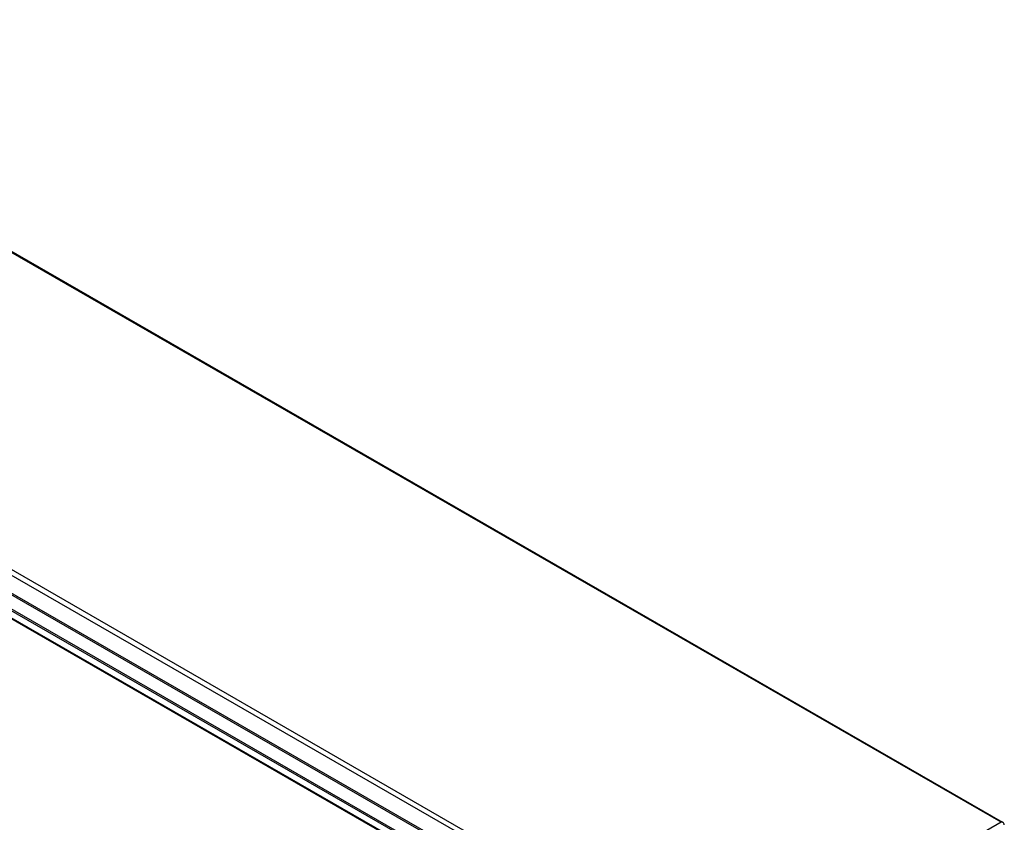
# Model space of a CAD drawing. Header units: inches. Extents: x 26 to 729, y 80 to 336.
# Tile 152 of 153: x 699 to 729, y 278 to 302. Entities that reach past the tile are written whole.
import ezdxf

# ---------------------------------------------------------------- set-up
doc = ezdxf.new("R2010")
doc.units = ezdxf.units.IN
doc.header["$MEASUREMENT"] = 0
doc.layers.add('Visible Edges(ANSI)', color=7, linetype='Continuous', lineweight=25)
doc.layers.add('Visible Tangent Edges(ANSI)', color=7, linetype='Continuous', lineweight=25)

msp = doc.modelspace()

# ---------------------------------------------------------------- linework, layer by layer
at = {"layer": 'Visible Edges(ANSI)'}
for p, q in [((678.39, 306.839), (729.161, 277.602)), ((719.618, 272.208), (669.708, 300.949)), ((669.756, 300.976), (719.666, 272.235)), ((719.532, 272.015), (669.835, 300.633))]:
    msp.add_line(p, q, dxfattribs=at)
msp.add_arc((729.112, 277.516), 0.099, 0, 60.064, dxfattribs=at)
at = {"layer": 'Visible Tangent Edges(ANSI)'}
for p, q in [((729.112, 277.597), (678.34, 306.834)), ((669.925, 301.907), (720.697, 272.67)), ((669.995, 302.029), (720.224, 273.104)), ((720.132, 272.449), (670.489, 301.036)), ((720.039, 272.452), (670.539, 300.957)), ((669.749, 300.716), (719.576, 272.023)), ((729.112, 277.597), (720.767, 272.791))]:
    msp.add_line(p, q, dxfattribs=at)
msp.add_ellipse((729.112, 277.516), major_axis=(0.0494, 0.0858), ratio=0.578093, start_param=0, end_param=0.783464, dxfattribs=at)

doc.saveas('drawing.dxf')
